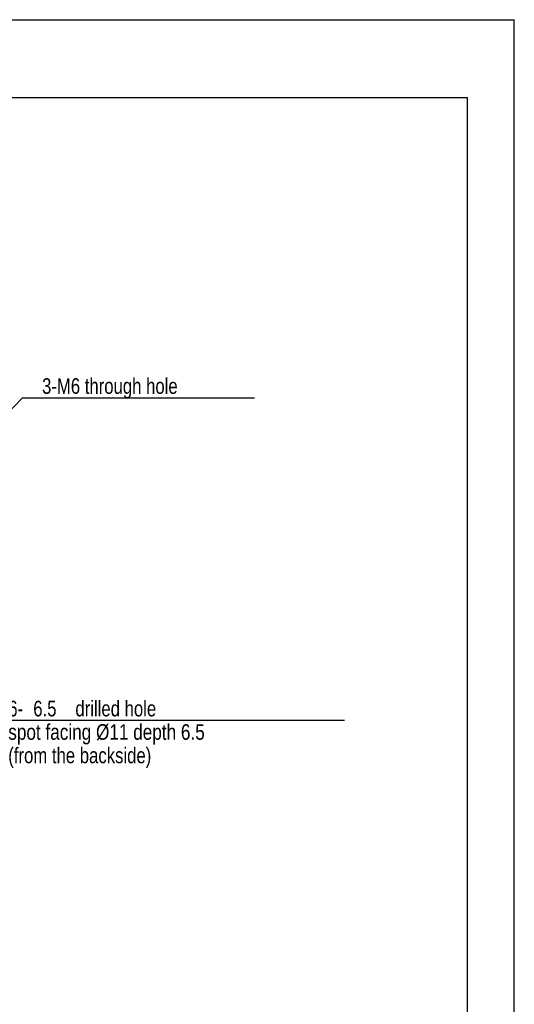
# Model space of a CAD drawing. Extents: x 0 to 2548, y 0 to 1800.
# Tile 29 of 29: x 2165 to 2548, y 1036 to 1800. Entities that reach past the tile are written whole.
import ezdxf

# ---------------------------------------------------------------- set-up
doc = ezdxf.new("R2010")
doc.units = 0
doc.header["$LTSCALE"] = 140.166667
doc.layers.add('91_NOTE', color=7, linetype='Continuous')
doc.layers.add('95_ALL_DIM', color=7, linetype='Continuous')
doc.styles.get("Standard").update_dxf_attribs({"font": 'txt', "width": 0.8})
doc.dimstyles.new('DIMSTYLE_12', dxfattribs={"dimtxt": 12.121212, "dimasz": 4.545455, "dimexe": 0.18, "dimexo": 0.0625, "dimgap": 0.09, "dimtad": 1, "dimtih": 1, "dimtoh": 1, "dimdec": 3, "dimlfac": 0.66, "dimdsep": 46, "dimtxsty": 'Standard', "dimblk": 'OPEN', "dimblk1": 'OPEN', "dimblk2": 'OPEN', "dimcen": 0.09, "dimadec": 0, "dimazin": 0, "dimtp": 0.2, "dimtm": 0.2, "dimtfac": 1, "dimtdec": 3, "dimtofl": 0, "dimtmove": 0, "dimatfit": 3, "dimldrblk": 'OPEN', "dimfxl": 0, "dimtolj": 1, "dimarcsym": 0})

# ---------------------------------------------------------------- blocks, each defined once
blk = doc.blocks.new('_OPEN')
at = {"color": 0, "linetype": 'ByBlock'}
for p, q in [((0, 0), (-1, 0.23)), ((-1, -0.23), (0, 0)), ((-1, 0), (0, 0))]:
    blk.add_line(p, q, dxfattribs=at)
blk = doc.blocks.new('*D42')
at = {"layer": '95_ALL_DIM', "color": 2, "linetype": 'Continuous'}
for p, q in [((2095.9, 1303.44), (2135.18, 1256.27)), ((2135.18, 1256.27), (2143.67, 1256.27)), ((2143.67, 1256.27), (2416.8, 1256.27))]:
    blk.add_line(p, q, dxfattribs=at)
at = {"layer": '95_ALL_DIM', "color": 2, "linetype": 'Continuous', "xscale": 4.545455, "yscale": 4.545455, "zscale": 4.545455, "rotation": 129.781517}
blk.add_blockref('_OPEN', (2095.9, 1303.44), dxfattribs=at)
at = {"layer": '95_ALL_DIM', "color": 2, "linetype": 'Continuous'}
for s, height, width, p in [('6-', 12.121, 0.8, (2155.79, 1259.3)), ('6.5', 12.121, 0.8, (2175.18, 1259.3)), (' drilled hole', 12.1212, 0.8, (2204.27, 1259.3)), ('spot facing %%c11 depth 6.5', 12.1212, 0.821333, (2155.79, 1241.12)), ('(from the backside)', 12.1212, 0.8, (2155.79, 1222.94))]:
    blk.add_text(s, height=height, dxfattribs=dict(at, width=width)).set_placement(p)

msp = doc.modelspace()

# ---------------------------------------------------------------- linework, layer by layer
at = {"color": 7, "linetype": 'Continuous'}
for p, q in [((0, 1800), (2548.4848, 1800)), ((2548.4848, 0), (2548.4848, 1800)), ((2512.1212, 1739.3939), (90.9091, 1739.3939)), ((2512.1212, 60.6061), (2512.1212, 1739.3939))]:
    msp.add_line(p, q, dxfattribs=at)
at = {"layer": '91_NOTE', "color": 2, "linetype": 'Continuous'}
for p, q in [((2094.857, 1431.5857), (2166.8482, 1506.588)), ((2166.8482, 1506.588), (2181.9997, 1506.588)), ((2181.9997, 1506.588), (2346.8482, 1506.588))]:
    msp.add_line(p, q, dxfattribs=at)

# ---------------------------------------------------------------- texts
at = {"layer": '91_NOTE', "color": 2, "linetype": 'Continuous', "width": 0.8}
msp.add_text('3-M6 through hole', height=12.121212, dxfattribs=at).set_placement((2181.9997, 1509.6183))

# ---------------------------------------------------------------- dimensions: what is measured, and where the dimension line sits
at = {"layer": '95_ALL_DIM', "color": 2, "linetype": 'Continuous'}
dim = msp.add_diameter_dim_2p(p1=(2095.9034, 1303.4398), p2=(2089.6017, 1311.0083), text='6-<> drilled hole\\Pspot facing %%c11 depth 6.5\\P(from the backside)', dimstyle='DIMSTYLE_12', dxfattribs=at)
dim.commit()
dim.dimension.update_dxf_attribs({"geometry": '*D42', "text_midpoint": (2280.2316, 1247.1806), "dimtype": 163})

doc.saveas('drawing.dxf')
